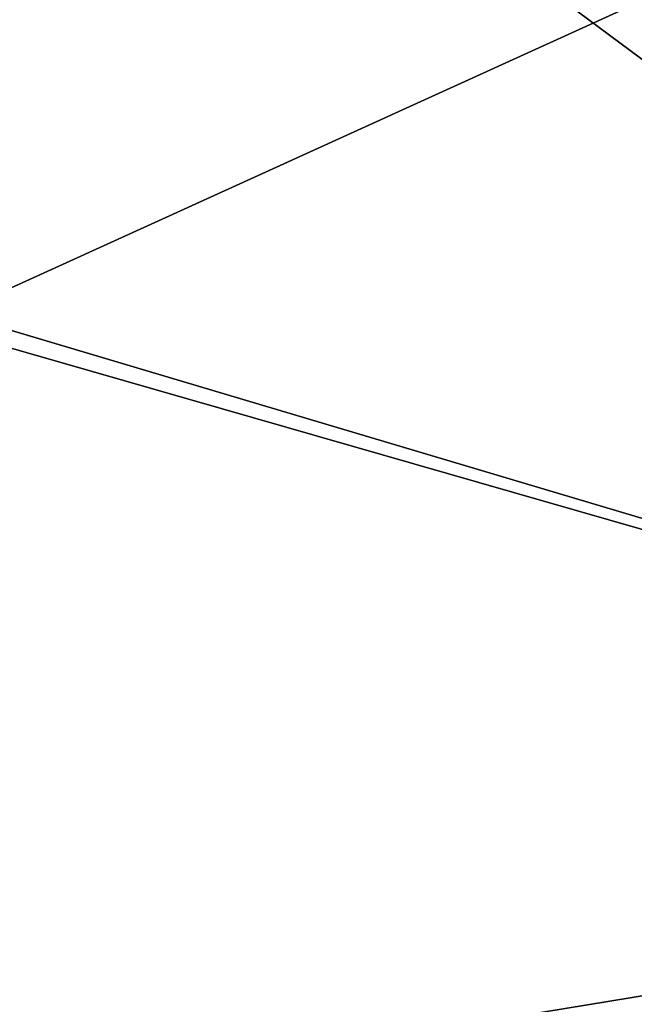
# Model space of a CAD drawing. Extents: x -1633 to 62, y -535 to 375.
# Tile 121 of 256: x -1266 to -1239, y 94 to 138. Entities that reach past the tile are written whole.
import ezdxf

# ---------------------------------------------------------------- set-up
doc = ezdxf.new("R2010")
doc.units = 0
doc.header["$LTSCALE"] = 33.374815
doc.layers.add('409', color=7, linetype='CONTINUOUS')
doc.layers.add('411', color=7, linetype='CONTINUOUS')

msp = doc.modelspace()

# ---------------------------------------------------------------- linework, layer by layer
at = {"layer": '409', "color": 7, "linetype": 'CONTINUOUS'}
for points in [[(-1269.977, 125.004, -187.08), (-1269.977, 159.099, -159.099), (-1193.169, 102.148, -200.476), (-1269.977, 125.004, -187.08)], [(-1193.169, 102.148, -200.476), (-1269.977, 159.099, -159.099), (-1193.169, 159.099, -159.099), (-1193.169, 102.148, -200.476)], [(-1269.977, 86.104, -207.873), (-1269.977, 125.004, -187.08), (-1193.169, 102.148, -200.476), (-1269.977, 86.104, -207.873)], [(-1193.169, 35.198, -222.23), (-1269.977, 86.104, -207.873), (-1193.169, 102.148, -200.476), (-1193.169, 35.198, -222.23)]]:
    msp.add_3dface(points, dxfattribs=at)
at = {"layer": '411', "color": 7, "linetype": 'CONTINUOUS'}
for points in [[(-1269.977, 155, 163.095), (-1269.977, 124.174, 187.632), (-1193.169, 159.099, 159.099), (-1269.977, 155, 163.095)], [(-1193.169, 159.099, 159.099), (-1269.977, 124.174, 187.632), (-1193.169, 102.148, 200.476), (-1193.169, 159.099, 159.099)], [(-1269.977, 124.174, 187.632), (-1269.977, 89.541, 206.416), (-1193.169, 102.148, 200.476), (-1269.977, 124.174, 187.632)], [(-1269.977, 86.104, 207.873), (-1269.977, 43.672, 220.721), (-1193.169, 102.148, 200.476), (-1269.977, 86.104, 207.873)], [(-1193.169, 102.148, 200.476), (-1269.977, 43.672, 220.721), (-1193.169, 35.198, 222.23), (-1193.169, 102.148, 200.476)], [(-1269.977, 89.541, 206.416), (-1269.977, 86.104, 207.873), (-1193.169, 102.148, 200.476), (-1269.977, 89.541, 206.416)]]:
    msp.add_3dface(points, dxfattribs=at)

doc.saveas('drawing.dxf')
